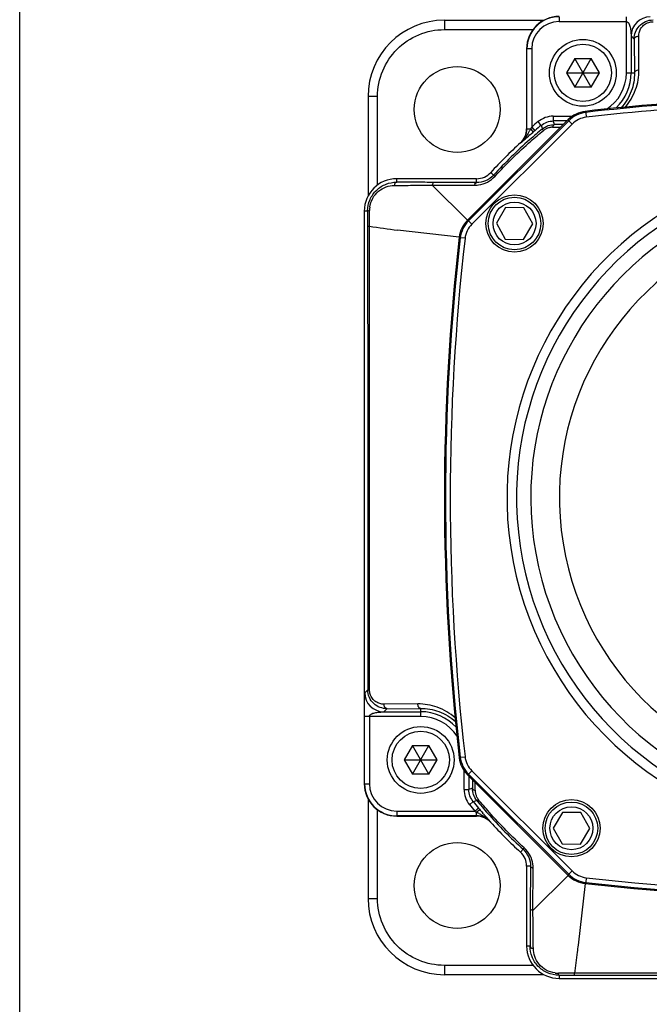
# Model space of a CAD drawing. Header units: millimetres. Extents: x 0 to 559, y 0 to 432.
# Tile 1 of 23: x 0 to 66, y 116 to 219. Entities that reach past the tile are written whole.
import ezdxf

# ---------------------------------------------------------------- set-up
doc = ezdxf.new("R2010")
doc.units = ezdxf.units.MM
doc.header["$LTSCALE"] = 30.734
doc.layers.add('ECM-B3M-C210DXF_CONTINUOUS_LINE', color=7, linetype='CONTINUOUS')
doc.layers.add('ECM-B3M-XX1010S91_DXF_FORMAT', color=7, linetype='CONTINUOUS')

msp = doc.modelspace()

# ---------------------------------------------------------------- linework, layer by layer
at = {"layer": 'ECM-B3M-C210DXF_CONTINUOUS_LINE', "color": 9, "linetype": 'Continuous'}
for p, q in [((44.47, 218.77), (44.47, 217.78)), ((56.47, 219.13), (56.47, 218.63)), ((63.52, 213.25), (63.52, 219.13)), ((56.47, 218.63), (63.52, 218.63)), ((64.02, 217.12), (64.35, 216.79)), ((64.35, 216.79), (64.37, 213.25)), ((64.84, 213.56), (64.82, 217.1)), ((53.61, 215.77), (53.11, 215.77)), ((53.61, 215.77), (53.61, 207.58)), ((63.52, 213.25), (64.37, 213.25)), ((37.47, 210.78), (36.47, 210.77)), ((55.87, 208.71), (55.87, 208.21)), ((55.87, 208.71), (57.86, 208.71)), ((59.26, 209.1), (59.21, 209.21)), ((59.26, 209.1), (59.32, 208.61)), ((46.99, 197.76), (57.48, 208.24)), ((47.35, 197.4), (57.84, 207.89)), ((53.11, 207.4), (53.51, 207.4)), ((53.61, 207.58), (53.93, 207.19)), ((54.61, 207.75), (54.29, 208.14)), ((54.61, 207.75), (54.74, 207.38)), ((55.79, 207.55), (56.63, 207.55)), ((56.01, 207.83), (55.87, 208.21)), ((57.48, 208.24), (57.43, 208.35)), ((57.84, 207.89), (57.48, 208.24)), ((52.43, 205.92), (52.45, 205.9)), ((49.32, 202.81), (49.62, 202.53)), ((39.45, 201.8), (39.47, 201.8)), ((39.47, 201.8), (39.47, 202.16)), ((46.89, 197.81), (43.2, 201.5)), ((43.2, 201.5), (47.62, 201.48)), ((47.84, 201.76), (47.84, 202.16)), ((36.43, 198.77), (36.08, 198.77)), ((36.63, 198.76), (36.63, 198.84)), ((46.89, 197.81), (46.99, 197.76)), ((46.99, 197.76), (47.35, 197.4)), ((46.03, 196.03), (39.57, 196.77)), ((46.03, 196.03), (46.13, 195.97)), ((46.63, 195.92), (46.13, 195.97)), ((36.44, 148.63), (36.12, 148.31)), ((38.12, 146.31), (38.45, 146.64)), ((41.68, 147.14), (38.14, 147.11)), ((38.45, 146.64), (41.99, 146.66)), ((41.99, 145.81), (41.99, 146.66)), ((41.99, 145.81), (36.11, 145.81)), ((36.61, 145.81), (36.61, 138.77)), ((46.13, 141.56), (46.03, 141.5)), ((46.13, 141.56), (46.63, 141.61)), ((46.53, 138.17), (46.53, 140.16)), ((46.99, 139.78), (46.89, 139.72)), ((47.35, 140.13), (46.99, 139.78)), ((57.48, 129.29), (46.99, 139.78)), ((57.84, 129.64), (47.35, 140.13)), ((36.11, 138.77), (36.61, 138.77)), ((47.41, 138.3), (47.03, 138.17)), ((47.69, 138.08), (47.69, 138.92)), ((46.53, 138.17), (47.03, 138.17)), ((47.48, 136.9), (47.1, 136.58)), ((47.48, 136.9), (47.86, 137.03)), ((39.47, 135.9), (47.66, 135.9)), ((39.47, 135.9), (39.47, 135.4)), ((47.84, 135.4), (47.84, 135.8)), ((49.32, 134.72), (49.34, 134.74)), ((52.7, 131.91), (52.43, 131.61)), ((53.48, 130.13), (53.08, 130.13)), ((53.74, 125.49), (53.76, 129.91)), ((57.43, 129.18), (53.74, 125.49)), ((57.43, 129.18), (57.48, 129.29)), ((57.48, 129.29), (57.84, 129.64)), ((59.21, 128.32), (58.47, 121.86)), ((59.21, 128.32), (59.26, 128.43)), ((59.32, 128.92), (59.26, 128.43)), ((36.47, 126.77), (37.47, 126.75)), ((53.44, 121.77), (53.08, 121.77)), ((53.44, 121.74), (53.44, 121.77)), ((44.47, 119.75), (44.47, 118.77)), ((56.47, 118.92), (56.4, 118.92)), ((56.47, 118.72), (56.47, 118.37))]:
    msp.add_line(p, q, dxfattribs=at)
at = {"layer": 'ECM-B3M-C210DXF_CONTINUOUS_LINE', "color": 7, "linetype": 'Continuous'}
for p, q in [((44.47, 218.77), (54.89, 218.77)), ((44.47, 217.78), (53.75, 217.78)), ((64.02, 217.12), (64.02, 213.25)), ((53.08, 215.77), (53.08, 207.4)), ((53.11, 207.4), (53.11, 215.77)), ((58.11, 214.75), (57.24, 213.25)), ((58.11, 211.75), (59.84, 214.75)), ((59.84, 211.75), (58.11, 214.75)), ((58.11, 214.75), (59.84, 214.75)), ((60.71, 213.25), (59.84, 214.75)), ((57.24, 213.25), (58.11, 211.75)), ((57.24, 213.25), (60.71, 213.25)), ((59.84, 211.75), (60.71, 213.25)), ((59.84, 211.75), (58.11, 211.75)), ((36.47, 210.77), (36.47, 200.34)), ((37.47, 201.51), (37.47, 210.78)), ((57.43, 208.35), (46.89, 197.81)), ((57.28, 208.21), (55.87, 208.21)), ((56.91, 207.83), (56.01, 207.83)), ((47.84, 202.16), (39.47, 202.16)), ((47.84, 201.76), (43.41, 201.78)), ((50.88, 199.13), (49.91, 197.49)), ((52.78, 199.11), (50.88, 199.13)), ((53.72, 197.45), (52.78, 199.11)), ((36.08, 198.77), (36.08, 138.77)), ((49.91, 197.49), (50.84, 195.83)), ((52.75, 195.81), (53.72, 197.45)), ((50.84, 195.83), (52.75, 195.81)), ((36.11, 138.77), (36.11, 145.81)), ((38.12, 146.31), (41.99, 146.31)), ((41.12, 142.77), (40.25, 141.27)), ((42.85, 139.77), (41.12, 142.77)), ((41.12, 142.77), (42.85, 142.77)), ((41.12, 139.77), (42.85, 142.77)), ((43.72, 141.27), (42.85, 142.77)), ((40.25, 141.27), (41.12, 139.77)), ((40.25, 141.27), (43.72, 141.27)), ((42.85, 139.77), (43.72, 141.27)), ((42.85, 139.77), (41.12, 139.77)), ((46.89, 139.72), (57.43, 129.18)), ((47.03, 139.58), (47.03, 138.17)), ((47.41, 139.2), (47.41, 138.3)), ((36.47, 137.19), (36.47, 126.77)), ((37.47, 126.75), (37.47, 136.03)), ((47.84, 135.4), (39.47, 135.4)), ((39.47, 135.37), (47.84, 135.37)), ((56.84, 135.77), (55.87, 134.13)), ((58.74, 135.75), (56.84, 135.77)), ((59.68, 134.09), (58.74, 135.75)), ((55.87, 134.13), (56.8, 132.47)), ((58.71, 132.45), (59.68, 134.09)), ((56.8, 132.47), (58.71, 132.45)), ((53.08, 130.13), (53.08, 121.77)), ((53.48, 130.13), (53.46, 125.71)), ((53.75, 119.75), (44.47, 119.75)), ((54.89, 118.77), (44.47, 118.77)), ((56.47, 118.37), (116.47, 118.37))]:
    msp.add_line(p, q, dxfattribs=at)
for centre, radius in [((58.97, 213.25), 3.5), ((58.97, 213.25), 3), ((45.81, 209.42), 4.5), ((51.81, 197.47), 3), ((51.81, 197.47), 2.75), ((51.81, 197.47), 2.25), ((41.99, 141.27), 3.5), ((41.99, 141.27), 3), ((57.77, 134.11), 3), ((57.77, 134.11), 2.75), ((57.77, 134.11), 2.25), ((45.81, 128.11), 4.5)]:
    msp.add_circle(centre, radius, dxfattribs=at)
for centre, radius, start, end in [((44.47, 210.77), 8, 90, 180), ((56.47, 215.77), 3.39, 90, 180), ((56.47, 215.77), 3.36, 90, 180), ((58.97, 213.25), 5.05, 313.4961, 360), ((86.47, -29.23), 240, 92.7221, 96.5223), ((51.07, 207.4), 2.01, 312.4986, 360), ((51.07, 207.4), 2.04, 312.4986, 360), ((86.47, 168.77), 50.35, 129.2586, 130.2565), ((50.51, 207.7), 3, 339.9145, 343.2456), ((98.03, 155.12), 68.23, 130.2565, 130.4815), ((86.47, 168.77), 50.39, 132.4986, 137.5014), ((47.84, 204.17), 2.01, 270, 317.5014), ((39.47, 198.77), 3.39, 90, 180), ((284.47, 168.77), 240, 173.4777, 186.5223), ((41.99, 141.27), 5.05, 42.5964, 90), ((39.47, 138.77), 3.39, 180, 270), ((39.47, 138.77), 3.36, 180, 270), ((86.47, 168.77), 50.35, 219.2586, 220.2575), ((100, 180.22), 68.08, 220.2569, 220.4818), ((47.84, 133.37), 2.04, 42.4986, 90), ((47.84, 133.37), 2.01, 42.4986, 90), ((98.43, 178.88), 66.02, 220.4781, 220.9197), ((47.54, 132.8), 3, 69.9145, 73.2456), ((97.28, 177.88), 64.49, 220.9204, 221.0817), ((95.26, 176.11), 61.81, 221.0793, 221.4281), ((86.47, 168.77), 50.39, 222.4986, 227.5014), ((51.07, 130.13), 2.01, 0, 47.5014), ((86.47, 366.77), 240, 263.4777, 276.5223), ((44.47, 126.77), 8, 180, 270), ((56.47, 121.77), 3.39, 180, 270)]:
    msp.add_arc(centre, radius, start, end, dxfattribs=at)
at = {"layer": 'ECM-B3M-C210DXF_CONTINUOUS_LINE', "color": 9, "linetype": 'Continuous'}
for centre, radius, start, end in [((66.02, 217.12), 2, 90.0051, 179.9948), ((56.47, 215.77), 2.86, 90, 180), ((58.97, 213.25), 4.55, 302.3908, 360), ((86.47, -29.23), 239.89, 92.722, 96.5127), ((86.47, -29.23), 239.39, 92.7972, 96.5127), ((59.6, 206.12), 2.5, 96.5109, 135.0071), ((73.02, 196.47), 22.36, 150.7567, 151.1595), ((104.05, 177.8), 58.57, 149.4394, 149.6382), ((86.47, 168.77), 50.85, 129.2587, 130.2568), ((55.79, 206.04), 1.51, 109.8264, 122.5758), ((55.79, 206.02), 1.53, 96.9443, 109.8781), ((55.78, 206.11), 1.44, 89.7714, 96.926), ((49.53, 208.91), 4.2, 323.2466, 325.2096), ((45.89, 211.18), 8.49, 329.1556, 330.3225), ((40.88, 214.04), 14.26, 330.3245, 330.9923), ((1.49, 235.87), 59.3, 330.9968, 331.1535), ((55.75, 206.1), 1.44, 122.6335, 129.3365), ((86.47, 168.77), 35.45, 116.9073, 63.0927), ((39.25, 198.83), 2.62, 172.2902, 179.7228), ((86.47, 168.77), 34.45, 116.9073, 63.0927), ((86.47, 168.77), 32.96, 115.4547, 64.5453), ((96.21, 599.45), 406.65, 261.574, 261.9933), ((49.11, 195.63), 2.5, 134.9978, 173.4926), ((86.47, 168.77), 29.96, 108.407, 71.593), ((284.47, 168.77), 239.89, 173.4873, 186.5127), ((284.47, 168.77), 239.39, 173.4873, 186.5127), ((38.12, 148.31), 2, 180.0052, 270.0037), ((41.99, 141.27), 4.55, 32.9562, 90), ((49.11, 141.9), 2.5, 186.5109, 225.0071), ((39.47, 138.77), 2.86, 180, 270), ((49.13, 138.08), 1.44, 179.7714, 186.926), ((49.22, 138.09), 1.53, 186.9443, 199.8781), ((49.2, 138.08), 1.51, 199.8264, 212.5758), ((49.14, 138.04), 1.44, 212.6335, 219.3365), ((86.47, 168.77), 50.85, 219.2588, 220.2568), ((77.43, 186.31), 58.54, 239.4394, 239.6383), ((58.48, 154.8), 21.78, 240.7527, 241.1491), ((11.95, 70.35), 74.64, 61.0247, 61.1438), ((46.15, 131.57), 4.52, 55.1964, 55.7916), ((46.33, 131.83), 4.2, 53.2466, 55.2096), ((88.62, 170.21), 52.92, 221.8509, 222.0855), ((59.6, 131.41), 2.5, 224.9978, 263.4926), ((86.47, 366.77), 239.89, 263.4873, 276.5127), ((86.47, 366.77), 239.39, 263.4873, 276.5127), ((56.41, 121.54), 2.62, 262.2882, 269.7216)]:
    msp.add_arc(centre, radius, start, end, dxfattribs=at)
at = {"layer": 'ECM-B3M-C210DXF_CONTINUOUS_LINE', "color": 7, "linetype": 'Continuous'}
for points, knots in [([(64.35, 216.79), (64.34, 217.04), (64.43, 217.54), (64.84, 218.2), (65.51, 218.69), (66.06, 218.8), (66.34, 218.8)], [0, 0, 0, 0, 0.233791, 0.476558, 0.733154, 1, 1, 1, 1]), ([(37.47, 210.78), (37.47, 211.69), (37.84, 213.53), (39.39, 215.86), (41.72, 217.42), (43.56, 217.79), (44.47, 217.78)], [0, 0, 0, 0, 0.25001, 0.499976, 0.749955, 1, 1, 1, 1]), ([(59.21, 209.21), (58.88, 209.17), (58.22, 208.99), (57.67, 208.59), (57.43, 208.35)], [0, 0, 0, 0, 0.5, 1, 1, 1, 1]), ([(54.74, 207.38), (54.28, 207.01), (52.49, 205.49), (50.81, 203.84), (49.62, 202.53)], [0, 0, 0, 0, 0.249762, 1, 1, 1, 1]), ([(54.74, 207.38), (54.92, 207.53), (55.32, 207.76), (55.78, 207.83), (56.01, 207.83)], [0, 0, 0, 0, 0.510359, 1, 1, 1, 1]), ([(52.92, 206.32), (52.99, 206.38), (53.25, 206.61), (53.52, 206.84), (53.73, 207.02)], [0, 0, 0, 0, 0.231905, 1, 1, 1, 1]), ([(36.43, 198.77), (36.43, 199.18), (36.6, 200), (37.31, 201.02), (38.31, 201.65), (39.08, 201.8), (39.45, 201.8)], [0, 0, 0, 0, 0.260852, 0.519061, 0.766066, 1, 1, 1, 1]), ([(36.43, 197.16), (36.43, 193.12), (36.44, 176.94), (36.44, 160.77), (36.44, 148.63)], [0, 0, 0, 0, 0.24962, 1, 1, 1, 1]), ([(36.63, 148.6), (36.63, 160.75), (36.64, 176.95), (36.63, 193.15), (36.62, 197.19)], [0, 0, 0, 0, 0.750377, 1, 1, 1, 1]), ([(46.89, 197.81), (46.65, 197.57), (46.25, 197.02), (46.06, 196.36), (46.03, 196.03)], [0, 0, 0, 0, 0.5, 1, 1, 1, 1]), ([(38.45, 146.64), (38.2, 146.64), (37.7, 146.73), (37.03, 147.14), (36.55, 147.8), (36.44, 148.35), (36.44, 148.63)], [0, 0, 0, 0, 0.233792, 0.476558, 0.733153, 1, 1, 1, 1]), ([(46.03, 141.5), (46.06, 141.17), (46.25, 140.52), (46.65, 139.96), (46.89, 139.72)], [0, 0, 0, 0, 0.5, 1, 1, 1, 1]), ([(47.86, 137.03), (47.71, 137.21), (47.48, 137.62), (47.4, 138.08), (47.41, 138.3)], [0, 0, 0, 0, 0.510359, 1, 1, 1, 1]), ([(47.86, 137.03), (48.23, 136.57), (49.75, 134.78), (51.4, 133.1), (52.7, 131.91)], [0, 0, 0, 0, 0.249762, 1, 1, 1, 1]), ([(57.43, 129.18), (57.67, 128.94), (58.22, 128.55), (58.88, 128.36), (59.21, 128.32)], [0, 0, 0, 0, 0.5, 1, 1, 1, 1]), ([(44.47, 119.75), (43.56, 119.75), (41.72, 120.11), (39.39, 121.67), (37.84, 124), (37.47, 125.84), (37.47, 126.75)], [0, 0, 0, 0, 0.250044, 0.500024, 0.749989, 1, 1, 1, 1]), ([(56.47, 118.72), (56.06, 118.72), (55.24, 118.89), (54.22, 119.6), (53.58, 120.61), (53.44, 121.37), (53.44, 121.74)], [0, 0, 0, 0, 0.260853, 0.519072, 0.766077, 1, 1, 1, 1]), ([(58.47, 121.86), (58.44, 121.62), (58.34, 121), (58.25, 120.02), (58.14, 119.28), (58.08, 118.92)], [0, 0, 0, 0, 0.250024, 0.624992, 1, 1, 1, 1]), ([(86.47, 118.93), (84.1, 118.93), (74.64, 118.92), (65.18, 118.92), (58.08, 118.92)], [0, 0, 0, 0, 0.250317, 1, 1, 1, 1]), ([(58.12, 118.72), (62.15, 118.73), (78.32, 118.74), (94.48, 118.74), (106.61, 118.73)], [0, 0, 0, 0, 0.249622, 1, 1, 1, 1])]:
    msp.add_open_spline(points, degree=3, knots=knots, dxfattribs=at)
at = {"layer": 'ECM-B3M-C210DXF_CONTINUOUS_LINE', "color": 9, "linetype": 'Continuous'}
for points, knots in [([(63.52, 218.63), (63.65, 218.63), (63.82, 218.41), (63.9, 218.14), (63.95, 217.9), (63.98, 217.66), (64, 217.43), (64.01, 217.26), (64.02, 217.16), (64.02, 217.13), (64.02, 217.12)], [0, 0, 0, 0, 0.24337, 0.381423, 0.52667, 0.676045, 0.82124, 0.945033, 0.984554, 1, 1, 1, 1]), ([(64.82, 217.1), (64.82, 217.25), (64.86, 217.55), (65.06, 217.98), (65.4, 218.34), (65.71, 218.49), (65.87, 218.54)], [0, 0, 0, 0, 0.232613, 0.47344, 0.72864, 1, 1, 1, 1]), ([(64.35, 216.79), (64.35, 216.88), (64.46, 217.01), (64.64, 217.08), (64.76, 217.1), (64.82, 217.1)], [0, 0, 0, 0, 0.418219, 0.703805, 1, 1, 1, 1]), ([(63.35, 209.6), (63.84, 210.15), (64.6, 211.42), (64.85, 212.86), (64.84, 213.56)], [0, 0, 0, 0, 0.514464, 1, 1, 1, 1]), ([(64.37, 213.25), (64.37, 213.34), (64.48, 213.47), (64.67, 213.54), (64.78, 213.56), (64.84, 213.56)], [0, 0, 0, 0, 0.418231, 0.703793, 1, 1, 1, 1]), ([(64.37, 213.25), (64.37, 212.6), (64.14, 211.25), (63.42, 210.07), (62.95, 209.56)], [0, 0, 0, 0, 0.4845, 1, 1, 1, 1]), ([(55.87, 208.71), (55.59, 208.71), (55.02, 208.61), (54.51, 208.32), (54.29, 208.14)], [0, 0, 0, 0, 0.5, 1, 1, 1, 1]), ([(53.69, 207.14), (53.68, 207.16), (53.62, 207.25), (53.56, 207.34), (53.51, 207.4)], [0, 0, 0, 0, 0.218084, 1, 1, 1, 1]), ([(54.61, 207.75), (54.78, 207.9), (55.19, 208.12), (55.65, 208.21), (55.87, 208.21)], [0, 0, 0, 0, 0.499986, 1, 1, 1, 1]), ([(54.74, 207.38), (54.73, 207.38), (54.74, 207.35), (54.76, 207.32), (54.79, 207.27), (54.82, 207.23), (54.83, 207.21)], [0, 0, 0, 0, 0.087712, 0.295576, 0.606758, 1, 1, 1, 1]), ([(56.01, 207.83), (55.98, 207.83), (55.92, 207.81), (55.84, 207.71), (55.8, 207.61), (55.79, 207.55)], [0, 0, 0, 0, 0.182067, 0.539139, 1, 1, 1, 1]), ([(49.77, 202.42), (50.95, 203.7), (52.61, 205.34), (54.39, 206.85), (54.84, 207.21)], [0, 0, 0, 0, 0.750244, 1, 1, 1, 1]), ([(52.45, 205.9), (52.49, 205.93), (52.65, 206.07), (52.8, 206.21), (52.92, 206.32)], [0, 0, 0, 0, 0.243081, 1, 1, 1, 1]), ([(52.92, 206.32), (52.94, 206.33), (52.98, 206.39), (52.99, 206.46), (52.98, 206.51)], [0, 0, 0, 0, 0.235506, 1, 1, 1, 1]), ([(53.73, 207.02), (53.74, 207.03), (53.72, 207.08), (53.71, 207.12), (53.69, 207.14)], [0, 0, 0, 0, 0.310922, 1, 1, 1, 1]), ([(49.62, 202.53), (49.39, 202.28), (48.82, 201.89), (48.16, 201.76), (47.84, 201.76)], [0, 0, 0, 0, 0.52079, 1, 1, 1, 1]), ([(48.05, 201.51), (48.37, 201.55), (49.01, 201.76), (49.54, 202.17), (49.77, 202.42)], [0, 0, 0, 0, 0.486686, 1, 1, 1, 1]), ([(49.62, 202.53), (49.62, 202.54), (49.64, 202.52), (49.67, 202.5), (49.71, 202.46), (49.75, 202.43), (49.77, 202.42)], [0, 0, 0, 0, 0.075545, 0.27636, 0.589244, 1, 1, 1, 1]), ([(36.65, 199.18), (36.7, 199.51), (36.91, 200.14), (37.53, 200.89), (38.33, 201.35), (38.92, 201.46), (39.21, 201.46)], [0, 0, 0, 0, 0.265956, 0.525518, 0.770516, 1, 1, 1, 1]), ([(39.47, 201.8), (39.41, 201.8), (39.31, 201.73), (39.24, 201.59), (39.22, 201.5), (39.21, 201.46)], [0, 0, 0, 0, 0.413287, 0.694006, 1, 1, 1, 1]), ([(39.21, 201.46), (39.86, 201.46), (40.85, 201.47), (42.18, 201.48), (42.86, 201.5), (43.2, 201.5)], [0, 0, 0, 0, 0.493025, 0.74442, 1, 1, 1, 1]), ([(43.41, 201.78), (43.08, 201.78), (41.77, 201.79), (40.45, 201.79), (39.47, 201.8)], [0, 0, 0, 0, 0.255167, 1, 1, 1, 1]), ([(43.41, 201.78), (43.39, 201.78), (43.33, 201.76), (43.24, 201.65), (43.21, 201.55), (43.2, 201.5)], [0, 0, 0, 0, 0.179303, 0.534307, 1, 1, 1, 1]), ([(47.62, 201.48), (47.63, 201.51), (47.66, 201.63), (47.76, 201.76), (47.84, 201.76)], [0, 0, 0, 0, 0.32465, 1, 1, 1, 1]), ([(47.62, 201.48), (47.66, 201.48), (47.8, 201.48), (47.94, 201.49), (48.05, 201.51)], [0, 0, 0, 0, 0.246265, 1, 1, 1, 1]), ([(36.43, 198.77), (36.43, 198.77), (36.45, 198.79), (36.51, 198.82), (36.58, 198.84), (36.63, 198.84)], [0, 0, 0, 0, 0.119536, 0.328539, 1, 1, 1, 1]), ([(36.43, 198.77), (36.43, 198.63), (36.43, 198.1), (36.43, 197.56), (36.43, 197.16)], [0, 0, 0, 0, 0.24871, 1, 1, 1, 1]), ([(36.62, 197.19), (36.62, 197.32), (36.63, 197.85), (36.63, 198.37), (36.63, 198.76)], [0, 0, 0, 0, 0.251192, 1, 1, 1, 1]), ([(36.43, 197.16), (36.43, 197.16), (36.45, 197.17), (36.49, 197.18), (36.55, 197.18), (36.6, 197.19), (36.62, 197.19)], [0, 0, 0, 0, 0.086063, 0.284544, 0.594052, 1, 1, 1, 1]), ([(36.44, 148.63), (36.44, 148.62), (36.46, 148.62), (36.5, 148.61), (36.56, 148.61), (36.6, 148.61), (36.63, 148.6)], [0, 0, 0, 0, 0.088689, 0.302333, 0.615666, 1, 1, 1, 1]), ([(36.11, 146.68), (36.11, 146.85), (36.11, 147.1), (36.11, 147.44), (36.11, 147.68), (36.11, 147.88), (36.11, 148.02), (36.11, 148.12), (36.12, 148.19), (36.11, 148.26), (36.12, 148.29), (36.12, 148.31), (36.12, 148.31)], [0, 0, 0, 0, 0.314542, 0.468361, 0.618188, 0.760039, 0.82512, 0.883559, 0.932566, 0.969375, 0.99204, 1, 1, 1, 1]), ([(38.14, 147.11), (37.99, 147.11), (37.69, 147.15), (37.26, 147.35), (36.9, 147.69), (36.75, 148), (36.7, 148.16)], [0, 0, 0, 0, 0.232613, 0.47344, 0.72864, 1, 1, 1, 1]), ([(38.45, 146.64), (38.36, 146.64), (38.23, 146.75), (38.16, 146.93), (38.14, 147.05), (38.14, 147.11)], [0, 0, 0, 0, 0.418219, 0.703805, 1, 1, 1, 1]), ([(45.59, 145.68), (45.05, 146.16), (43.79, 146.9), (42.37, 147.14), (41.68, 147.14)], [0, 0, 0, 0, 0.51415, 1, 1, 1, 1]), ([(41.99, 146.66), (41.9, 146.66), (41.77, 146.77), (41.7, 146.96), (41.68, 147.08), (41.68, 147.14)], [0, 0, 0, 0, 0.418231, 0.703793, 1, 1, 1, 1]), ([(41.99, 146.66), (42.63, 146.67), (43.96, 146.44), (45.13, 145.73), (45.64, 145.28)], [0, 0, 0, 0, 0.484816, 1, 1, 1, 1]), ([(36.61, 145.81), (36.62, 145.85), (36.63, 145.92), (36.71, 146), (36.79, 146.07), (36.92, 146.13), (37.09, 146.19), (37.29, 146.23), (37.51, 146.26), (37.72, 146.28), (37.9, 146.3), (38.03, 146.3), (38.09, 146.31), (38.12, 146.31)], [0, 0, 0, 0, 0.06557, 0.129146, 0.1921, 0.254619, 0.380232, 0.506892, 0.634525, 0.762631, 0.890182, 0.951382, 1, 1, 1, 1]), ([(47.41, 138.3), (47.41, 138.28), (47.43, 138.21), (47.53, 138.13), (47.63, 138.09), (47.69, 138.08)], [0, 0, 0, 0, 0.182067, 0.539139, 1, 1, 1, 1]), ([(46.53, 138.17), (46.53, 137.88), (46.63, 137.31), (46.92, 136.8), (47.1, 136.58)], [0, 0, 0, 0, 0.5, 1, 1, 1, 1]), ([(47.48, 136.9), (47.34, 137.08), (47.11, 137.48), (47.03, 137.94), (47.03, 138.17)], [0, 0, 0, 0, 0.499993, 1, 1, 1, 1]), ([(47.66, 135.9), (47.71, 135.94), (47.78, 136), (47.87, 136.08), (47.93, 136.13), (47.98, 136.17), (48.01, 136.2), (48.03, 136.21), (48.04, 136.23), (48.05, 136.23)], [0, 0, 0, 0, 0.380676, 0.552928, 0.704031, 0.828363, 0.92137, 0.97923, 1, 1, 1, 1]), ([(47.86, 137.03), (47.86, 137.02), (47.88, 137.04), (47.91, 137.05), (47.97, 137.09), (48, 137.11), (48.02, 137.13)], [0, 0, 0, 0, 0.087712, 0.295576, 0.606758, 1, 1, 1, 1]), ([(52.82, 132.06), (51.54, 133.24), (49.9, 134.91), (48.39, 136.68), (48.02, 137.13)], [0, 0, 0, 0, 0.750244, 1, 1, 1, 1]), ([(48.1, 135.98), (48.08, 135.97), (47.99, 135.92), (47.9, 135.85), (47.84, 135.8)], [0, 0, 0, 0, 0.218084, 1, 1, 1, 1]), ([(48.22, 136.02), (48.21, 136.03), (48.16, 136.02), (48.12, 136), (48.1, 135.98)], [0, 0, 0, 0, 0.310922, 1, 1, 1, 1]), ([(48.92, 135.22), (48.91, 135.23), (48.85, 135.27), (48.78, 135.28), (48.73, 135.28)], [0, 0, 0, 0, 0.235506, 1, 1, 1, 1]), ([(49.2, 134.9), (49.17, 134.93), (49.08, 135.03), (48.99, 135.14), (48.92, 135.22)], [0, 0, 0, 0, 0.243513, 1, 1, 1, 1]), ([(52.7, 131.91), (52.7, 131.92), (52.72, 131.93), (52.74, 131.96), (52.78, 132.01), (52.81, 132.04), (52.82, 132.06)], [0, 0, 0, 0, 0.075544, 0.27636, 0.589244, 1, 1, 1, 1]), ([(53.73, 130.34), (53.69, 130.66), (53.48, 131.3), (53.07, 131.83), (52.82, 132.06)], [0, 0, 0, 0, 0.48668, 1, 1, 1, 1]), ([(52.7, 131.91), (52.96, 131.68), (53.35, 131.12), (53.48, 130.45), (53.48, 130.13)], [0, 0, 0, 0, 0.520716, 1, 1, 1, 1]), ([(53.76, 129.91), (53.72, 129.92), (53.61, 129.96), (53.48, 130.05), (53.48, 130.13)], [0, 0, 0, 0, 0.324653, 1, 1, 1, 1]), ([(53.76, 129.91), (53.76, 129.95), (53.76, 130.09), (53.75, 130.24), (53.73, 130.34)], [0, 0, 0, 0, 0.246267, 1, 1, 1, 1]), ([(53.46, 125.71), (53.46, 125.37), (53.45, 124.06), (53.44, 122.74), (53.44, 121.77)], [0, 0, 0, 0, 0.255173, 1, 1, 1, 1]), ([(53.46, 125.71), (53.46, 125.68), (53.48, 125.62), (53.59, 125.54), (53.68, 125.5), (53.74, 125.49)], [0, 0, 0, 0, 0.179297, 0.534301, 1, 1, 1, 1]), ([(53.78, 121.5), (53.77, 122.16), (53.77, 123.14), (53.75, 124.47), (53.74, 125.15), (53.74, 125.49)], [0, 0, 0, 0, 0.493024, 0.74442, 1, 1, 1, 1]), ([(53.44, 121.77), (53.44, 121.7), (53.51, 121.6), (53.65, 121.53), (53.74, 121.51), (53.78, 121.5)], [0, 0, 0, 0, 0.413296, 0.694016, 1, 1, 1, 1]), ([(56.06, 118.95), (55.73, 118.99), (55.1, 119.2), (54.35, 119.82), (53.89, 120.63), (53.78, 121.22), (53.78, 121.5)], [0, 0, 0, 0, 0.26598, 0.525554, 0.77054, 1, 1, 1, 1]), ([(56.47, 118.72), (56.46, 118.72), (56.44, 118.74), (56.42, 118.81), (56.4, 118.87), (56.4, 118.92)], [0, 0, 0, 0, 0.11957, 0.328579, 1, 1, 1, 1]), ([(58.08, 118.92), (57.95, 118.92), (57.41, 118.92), (56.88, 118.92), (56.47, 118.92)], [0, 0, 0, 0, 0.251213, 1, 1, 1, 1]), ([(56.47, 118.72), (56.61, 118.72), (57.16, 118.72), (57.71, 118.72), (58.12, 118.72)], [0, 0, 0, 0, 0.248678, 1, 1, 1, 1]), ([(58.12, 118.72), (58.11, 118.72), (58.11, 118.75), (58.1, 118.78), (58.09, 118.84), (58.09, 118.89), (58.08, 118.92)], [0, 0, 0, 0, 0.088711, 0.293246, 0.602537, 1, 1, 1, 1])]:
    msp.add_open_spline(points, degree=3, knots=knots, dxfattribs=at)
for points in [[(65.87, 218.54), (66.01, 218.59), (66.16, 218.61), (66.31, 218.61)], [(52.45, 205.9), (52.61, 206.05), (52.76, 206.22), (52.9, 206.4)], [(53.18, 206.83), (53.12, 206.72), (53.05, 206.61), (52.98, 206.51)], [(36.7, 148.16), (36.65, 148.3), (36.63, 148.45), (36.63, 148.6)], [(48.11, 135.65), (48.2, 135.6), (48.29, 135.55), (48.39, 135.49)], [(48.39, 135.49), (48.49, 135.43), (48.59, 135.37), (48.69, 135.3)], [(49.34, 134.74), (49.19, 134.91), (49.02, 135.06), (48.84, 135.19)]]:
    msp.add_open_spline(points, degree=3, dxfattribs=at)
at = {"layer": 'ECM-B3M-C210DXF_CONTINUOUS_LINE', "color": 7, "linetype": 'Continuous'}
for points in [[(59.26, 209.1), (58.93, 209.07), (58.28, 208.88), (57.72, 208.48), (57.48, 208.24)], [(46.99, 197.76), (46.76, 197.52), (46.36, 196.96), (46.17, 196.31), (46.13, 195.97)], [(36.11, 145.81), (36.11, 146.1), (36.11, 146.39), (36.11, 146.68)], [(46.13, 141.56), (46.17, 141.22), (46.36, 140.57), (46.76, 140.01), (46.99, 139.78)], [(57.48, 129.29), (57.72, 129.05), (58.28, 128.65), (58.93, 128.47), (59.26, 128.43)]]:
    msp.add_open_spline(points, degree=3, dxfattribs=at)
at = {"layer": 'ECM-B3M-XX1010S91_DXF_FORMAT', "color": 7, "linetype": 'Continuous'}
msp.add_line((0, 0), (0, 431.8), dxfattribs=at)

doc.saveas('drawing.dxf')
